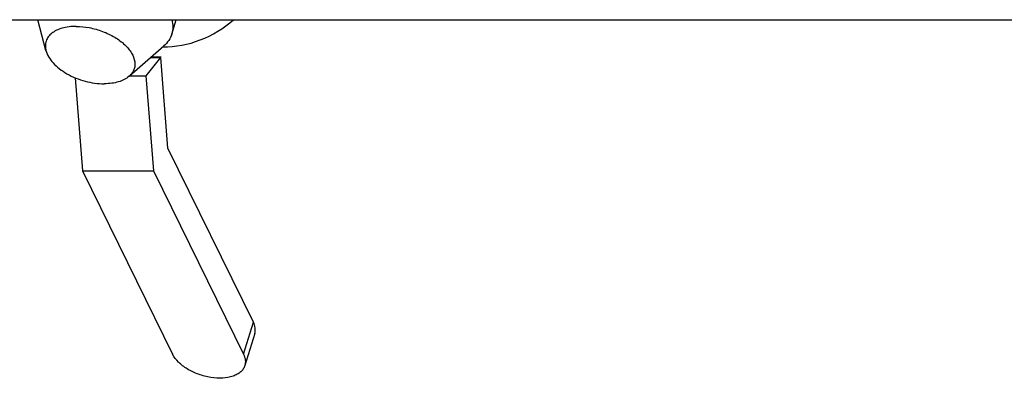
# Model space of a CAD drawing. Header units: millimetres. Extents: x 0 to 2100, y 0 to 2970.
# Tile 5 of 7: x 1182 to 1374, y 1098 to 1168. Entities that reach past the tile are written whole.
import ezdxf

# ---------------------------------------------------------------- set-up
doc = ezdxf.new("R2010")
doc.units = ezdxf.units.MM
doc.header["$LTSCALE"] = 193.6
doc.layers.get('0').update_dxf_attribs({"linetype": 'CONTINUOUS'})
doc.layers.add('_ACHSEN', color=7, linetype='CONTINUOUS')

msp = doc.modelspace()

# ---------------------------------------------------------------- linework, layer by layer
at = {"color": 7, "linetype": 'Continuous'}
for p, q in [((1209.3, 1160.14), (1206.46, 1156.56)), ((1207.37, 1160.14), (1209.3, 1160.14)), ((1207.53, 1160.27), (1209.34, 1160.27)), ((1209.34, 1160.27), (1209.3, 1160.14)), ((1209.35, 1160.14), (1209.34, 1160.27)), ((1210.76, 1142.48), (1209.35, 1160.14)), ((1192.67, 1156.19), (1194.12, 1138.03)), ((1203.29, 1156.56), (1206.46, 1156.56)), ((1206.46, 1156.56), (1207.94, 1138.03)), ((1227.41, 1108.55), (1210.76, 1142.48)), ((1194.12, 1138.03), (1211.66, 1102.28)), ((1194.12, 1138.03), (1207.94, 1138.03)), ((1207.94, 1138.03), (1225.48, 1102.28)), ((1227.67, 1106.33), (1225.74, 1100.07))]:
    msp.add_line(p, q, dxfattribs=at)
at = {"color": 9, "linetype": 'Continuous'}
msp.add_line((1225.48, 1102.28), (1227.41, 1108.55), dxfattribs=at)
at = {"color": 7, "linetype": 'Continuous'}
for points, knots in [([(1227.67, 1106.33), (1227.78, 1106.68), (1227.84, 1107.46), (1227.59, 1108.19), (1227.41, 1108.55)], [0, 0, 0, 0, 0.47401, 1, 1, 1, 1]), ([(1225.74, 1100.07), (1225.67, 1099.84), (1225.45, 1099.39), (1224.94, 1098.82), (1224.26, 1098.34), (1223.1, 1097.84), (1221.33, 1097.55), (1219.04, 1097.69), (1216.7, 1098.3), (1214.55, 1099.31), (1212.8, 1100.62), (1211.94, 1101.72), (1211.66, 1102.28)], [0, 0, 0, 0, 0.043179, 0.088634, 0.138107, 0.192582, 0.316751, 0.457719, 0.606659, 0.752863, 0.886243, 1, 1, 1, 1]), ([(1225.48, 1102.28), (1225.65, 1101.93), (1225.9, 1101.19), (1225.84, 1100.41), (1225.74, 1100.07)], [0, 0, 0, 0, 0.52599, 1, 1, 1, 1])]:
    msp.add_open_spline(points, degree=3, knots=knots, dxfattribs=at)
at = {"layer": '_ACHSEN', "color": 7, "linetype": 'Continuous'}
for p, q in [((728.25, 1167.51), (1527.91, 1167.51)), ((1186.97, 1161.48), (1185.41, 1167.51)), ((1211.5, 1164.71), (1212.37, 1167.51)), ((1203.19, 1156.47), (1209.95, 1162.4))]:
    msp.add_line(p, q, dxfattribs=at)
for points, knots in [([(1209.74, 1162.21), (1212.21, 1162.17), (1217.26, 1163.18), (1221.65, 1165.82), (1223.55, 1167.51)], [0, 0, 0, 0, 0.492822, 1, 1, 1, 1]), ([(1211.52, 1167.51), (1211.64, 1167.04), (1211.78, 1166.1), (1211.64, 1165.15), (1211.5, 1164.71)], [0, 0, 0, 0, 0.513624, 1, 1, 1, 1]), ([(1192.84, 1166.21), (1191.93, 1166.21), (1190.61, 1166.07), (1189.04, 1165.49), (1188.11, 1164.92), (1187.4, 1164.21), (1186.96, 1163.36), (1186.8, 1162.43), (1186.89, 1161.8), (1186.97, 1161.48)], [0, 0, 0, 0, 0.31044, 0.446457, 0.569164, 0.680734, 0.785597, 0.889913, 1, 1, 1, 1]), ([(1192.84, 1166.21), (1193.7, 1166.21), (1195.46, 1166.03), (1198.02, 1165.31), (1200.36, 1164.19), (1202.31, 1162.77), (1203.7, 1161.15), (1204.3, 1159.66), (1204.33, 1158.53), (1204.15, 1157.76), (1203.76, 1157.05), (1203.39, 1156.65), (1203.19, 1156.47)], [0, 0, 0, 0, 0.148603, 0.303157, 0.454428, 0.593795, 0.715123, 0.817222, 0.863168, 0.907628, 0.952607, 1, 1, 1, 1]), ([(1211.5, 1164.71), (1211.37, 1164.27), (1210.95, 1163.41), (1210.31, 1162.71), (1209.95, 1162.4)], [0, 0, 0, 0, 0.48658, 1, 1, 1, 1]), ([(1186.97, 1161.48), (1187.2, 1160.59), (1188.04, 1159.3), (1189.58, 1157.91), (1191.61, 1156.57), (1194.54, 1155.4), (1197.08, 1155.02), (1198.33, 1155.02)], [0, 0, 0, 0, 0.200434, 0.32021, 0.450453, 0.727748, 1, 1, 1, 1]), ([(1203.19, 1156.47), (1202.6, 1155.96), (1201.45, 1155.42), (1199.77, 1155.08), (1198.82, 1155.02), (1198.33, 1155.02)], [0, 0, 0, 0, 0.450298, 0.713856, 1, 1, 1, 1])]:
    msp.add_open_spline(points, degree=3, knots=knots, dxfattribs=at)

doc.saveas('drawing.dxf')
